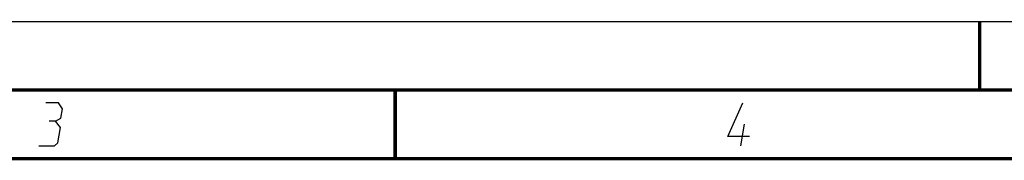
# Model space of a CAD drawing. Extents: x 0 to 420, y 0 to 297.
# Tile 67 of 124: x 140 to 212, y 287 to 297. Entities that reach past the tile are written whole.
import ezdxf

# ---------------------------------------------------------------- set-up
doc = ezdxf.new("R2010")
doc.units = 0
doc.header["$LTSCALE"] = 23.1
doc.layers.get('0').update_dxf_attribs({"linetype": 'CONTINUOUS'})

msp = doc.modelspace()

# ---------------------------------------------------------------- linework, layer by layer
at = {"color": 7, "linetype": 'CONTINUOUS'}
for p, q in [((0, 297), (420, 297)), ((25.00003, 286.9999), (410, 286.9999))]:
    msp.add_line(p, q, dxfattribs=at)
at = {"color": 2, "linetype": 'CONTINUOUS'}
msp.add_line((192.639598, 287.925004), (192.896754, 289.500004), dxfattribs=at)
at = {"color": 7, "linetype": 'CONTINUOUS', "const_width": 0.25}
for points in [[(209.9999, 297), (209.9999, 292)], [(415, 292), (20, 292)], [(167.5002, 292), (167.5002, 287)], [(25, 287), (410, 287)]]:
    msp.add_lwpolyline(points, dxfattribs=at)
at = {"color": 2, "linetype": 'CONTINUOUS'}
for points in [[(142.783491, 289.725), (143.195237, 289.949996), (143.305441, 290.625011), (143.003912, 291.075004), (142.103914, 291.075004)], [(193.274815, 288.599993), (191.699815, 288.599993), (192.778911, 291.075004)], [(141.589603, 287.925004), (142.714598, 287.925004), (142.976342, 288.15), (143.160015, 289.275007), (142.783491, 289.725), (142.333499, 289.725)]]:
    msp.add_lwpolyline(points, dxfattribs=at)

doc.saveas('drawing.dxf')
